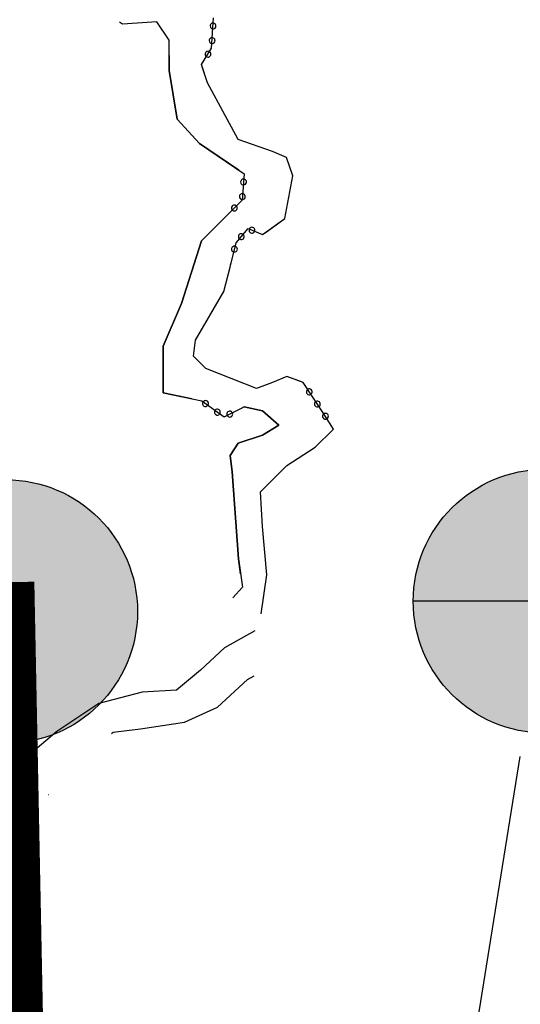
# Model space of a CAD drawing. Header units: feet. Extents: x 30669 to 99318, y 4696 to 26220.
# Tile 67 of 128: x 82701 to 82872, y 17276 to 17612. Entities that reach past the tile are written whole.
import ezdxf

# ---------------------------------------------------------------- set-up
doc = ezdxf.new("R2010")
doc.units = ezdxf.units.FT
doc.header["$LTSCALE"] = 600
doc.header["$MEASUREMENT"] = 0
for name, pattern in [('2_DASH2', [1.2500000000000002, 1, -0.05, 0.05, -0.05, 0.05, -0.05]), ('AERO102', [0.39999999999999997, 0.2, -0.05, 0, -0.05, 0, -0.05, 0, -0.05]), ('USTATION2', [1, 0.75, -0.25])]:
    doc.linetypes.add(name, pattern=pattern)
for name, color, linetype in [('ELIST-H', 2, 'CONTINUOUS'), ('ELRP-AirportBoundary', 4, '2_DASH2'), ('ELTWR', 2, 'CONTINUOUS'), ('ELYSU', 251, 'CONTINUOUS'), ('EMASK', 155, 'CONTINUOUS'), ('ESRGOV', 2, 'CONTINUOUS'), ('ESRP', 2, 'CONTINUOUS')]:
    doc.layers.add(name, color=color, linetype=linetype)

# ---------------------------------------------------------------- blocks, each defined once
blk = doc.blocks.new('FND-PRIMARY')
at = {"layer": 'EMASK', "linetype": 'ByBlock'}
h = blk.add_hatch(color=256, dxfattribs=at)
edge = h.paths.add_edge_path()
edge.add_arc((0, 0), 0.075, 0, 360)
at = {"layer": 'ESRP'}
for p, q in [((0, 0.0750000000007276), (0, -0.0750000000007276)), ((0.0749999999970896, 0), (-0.0749999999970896, 0))]:
    blk.add_line(p, q, dxfattribs=at)
at = {"layer": 'ESRP', "color": 0, "linetype": 'ByBlock'}
blk.add_circle((0, 0), 0.075, dxfattribs=at)
blk = doc.blocks.new('FND-GOVT PRI MON')
at = {"layer": 'EMASK', "linetype": 'ByBlock'}
h = blk.add_hatch(color=256, dxfattribs=at)
edge = h.paths.add_edge_path()
edge.add_ellipse((0, 0), major_axis=(0.0530330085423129, 0.0530330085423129), ratio=0.9999999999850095, start_angle=314.9999999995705, end_angle=674.9999999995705)
at = {"layer": 'ESRGOV', "linetype": 'ByBlock'}
h = blk.add_hatch(color=256, dxfattribs=at)
edge = h.paths.add_edge_path()
edge.add_ellipse((0, 0), major_axis=(0.05303300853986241, 0.05303300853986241), ratio=0.9999999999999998, start_angle=380.02503467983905, end_angle=429.974965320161, ccw=False)
edge.add_ellipse((0.1049999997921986, 0), major_axis=(-0.07071067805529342, 0.07071067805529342), ratio=0.9999999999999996, start_angle=2.166571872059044, end_angle=87.83342812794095)
edge.add_ellipse((0, 0), major_axis=(0.05303300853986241, 0.05303300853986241), ratio=0.9999999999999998, start_angle=200.025034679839, end_angle=249.974965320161, ccw=False)
edge.add_ellipse((-0.1049999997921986, 0), major_axis=(-0.07071067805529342, 0.07071067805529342), ratio=0.9999999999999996, start_angle=182.166571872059, end_angle=267.8334281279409)
h = blk.add_hatch(color=256, dxfattribs=at)
edge = h.paths.add_edge_path()
edge.add_ellipse((0, 0), major_axis=(-0.0530330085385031, 0.0530330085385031), ratio=1, start_angle=20.025034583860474, end_angle=69.97496541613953, ccw=False)
edge.add_ellipse((0, 0.1050000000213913), major_axis=(0.0707106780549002, 0.0707106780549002), ratio=1, start_angle=182.1665719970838, end_angle=267.8334280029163)
edge.add_ellipse((0, 0), major_axis=(-0.0530330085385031, 0.0530330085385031), ratio=1, start_angle=200.0250345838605, end_angle=249.97496541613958, ccw=False)
edge.add_ellipse((0, -0.1050000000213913), major_axis=(0.0707106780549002, 0.0707106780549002), ratio=1, start_angle=2.166571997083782, end_angle=87.83342800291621)
blk.add_circle((0, 0), 0.0749999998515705, dxfattribs=at)

msp = doc.modelspace()

# ---------------------------------------------------------------- hatches: boundary and pattern name
at = {"layer": 'ELIST-H'}
h = msp.add_hatch(color=256, dxfattribs=at)
h.paths.add_polyline_path([(80251.69420450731, 22785.74721465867), (80269.83317439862, 22785.74612191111), (80269.83311504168, 22779.3021328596), (80251.69414591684, 22779.30222560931)])
h.paths.add_polyline_path([(80004.3493717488, 21959.16498420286), (80011.39245175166, 21965.56637325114), (80017.59667487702, 21958.74014171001), (80010.55359487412, 21952.33875266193)])
h.paths.add_polyline_path([(79978.57647696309, 23122.50423922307), (79967.56390761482, 23102.40283011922), (79976.98284833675, 23097.24206047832), (79987.99641768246, 23117.34347034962)])
h.paths.add_polyline_path([(80152.56760647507, 22986.30287157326), (80150.98668339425, 22970.55468633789), (80160.76941999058, 22969.5721884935), (80162.35034307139, 22985.32037372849)])
h.paths.add_polyline_path([(80133.40093055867, 22941.57725268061), (80131.60744433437, 22921.34691211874), (80142.67817797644, 22920.3654017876), (80144.47166419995, 22940.59574234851)])
h.paths.add_polyline_path([(80136.988030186, 22967.52495866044), (80135.06604853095, 22945.33252292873), (80144.5456616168, 22944.51179240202), (80146.46764327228, 22966.70422813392)])
h.paths.add_polyline_path([(80343.71108123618, 22815.70171341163), (80443.49473908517, 22817.23021549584), (80443.92320122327, 22789.23659175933), (80438.5802732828, 22789.15449544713), (80438.77603374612, 22776.42366725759), (80421.9822601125, 22776.1657918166), (80421.7696524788, 22790.00160520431), (80344.12369926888, 22788.80907564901)])
h.paths.add_polyline_path([(80149.09660128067, 22806.32651738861), (80148.58274826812, 22783.96316156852), (80158.24190168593, 22783.74156767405), (80158.75475470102, 22806.10492272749)])
h.paths.add_polyline_path([(80173.03669315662, 22785.28490829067), (80249.17614204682, 22785.8342838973), (80248.96018971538, 22815.77106725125), (80172.8207408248, 22815.22169164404)])
h.paths.add_polyline_path([(79872.22236064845, 22585.52861304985), (79874.90902975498, 22565.08570781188), (79886.79881102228, 22566.64882110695), (79884.11114191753, 22587.09172557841)])
h.paths.add_polyline_path([(79999.84852315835, 22809.36908285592), (80074.19479697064, 22811.45508100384), (80075.10156404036, 22779.14983134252), (80000.75529099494, 22777.06283319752)])
h.paths.add_polyline_path([(79547.31152591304, 23723.36956082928), (79606.42171956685, 23720.3768860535), (79609.22033203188, 23775.65593745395), (79582.42033775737, 23777.01238743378), (79581.56037063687, 23760.0157570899), (79549.24917202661, 23761.65098112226)])
h.paths.add_polyline_path([(79881.69317777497, 23090.50301284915), (79833.8915635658, 23077.06338601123), (79844.5255435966, 23039.24160367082), (79858.70846187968, 23043.22947099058), (79862.69632919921, 23029.0465527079), (79881.60621998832, 23034.3640419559), (79874.93002837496, 23058.10588277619), (79889.63983197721, 23062.24215380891)])
h.paths.add_polyline_path([(79708.45227486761, 22977.28938122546), (79726.37602566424, 22961.92314968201), (79733.5466003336, 22970.28763313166), (79715.62185030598, 22985.65286391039)])
h.paths.add_polyline_path([(79717.23916956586, 22917.41022034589), (79716.97833802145, 22866.32410752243), (79677.37525022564, 22866.52674326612), (79677.49608518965, 22890.21879549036), (79681.85109513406, 22890.19613453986), (79681.99308940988, 22917.59319666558)])
h.paths.add_polyline_path([(79727.4320066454, 22821.08319959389), (79748.1302444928, 22816.81407633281), (79744.54059568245, 22799.40835382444), (79723.84235860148, 22803.67647708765)])
h.paths.add_polyline_path([(79610.57601141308, 22805.68563171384), (79627.47721031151, 22814.51857488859), (79633.70433514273, 22802.6033695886), (79616.80313624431, 22793.77042641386)])
h.paths.add_polyline_path([(79625.63920438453, 22776.7062301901), (79606.4271359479, 22699.88563125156), (79574.67510198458, 22707.82627324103), (79593.88617042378, 22784.64687141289)])
h.paths.add_polyline_path([(79120.33809042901, 22412.78043386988), (79112.90899612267, 22375.09580223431), (79153.57507327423, 22367.07899482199), (79158.21003895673, 22390.590508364), (79160.90344143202, 22390.05957431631), (79163.69757005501, 22404.23269240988)])
h.paths.add_polyline_path([(79525.24179494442, 21998.80758209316), (79529.08226008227, 21985.14954990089), (79537.80236548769, 21987.60123147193), (79533.96290034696, 22001.25926443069)])
h.paths.add_polyline_path([(79581.49274268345, 22003.96770120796), (79601.5516014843, 22008.02007353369), (79605.67122973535, 21987.62726686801), (79585.61237093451, 21983.57489454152)])
h.paths.add_polyline_path([(79541.58671540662, 21985.83213597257), (79575.21775555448, 21994.83490572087), (79581.139706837, 21972.7124838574), (79547.50866668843, 21963.7097141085)])
h.paths.add_polyline_path([(79364.85496471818, 22001.55160792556), (79351.11120732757, 21984.31009992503), (79360.65402312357, 21976.70342943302), (79374.39778051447, 21993.94493743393)])
h.paths.add_polyline_path([(79307.23896894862, 22006.89142430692), (79303.56745679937, 21989.30763933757), (79321.55530601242, 21985.55143713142), (79325.22681816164, 22003.13522210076)])
h.paths.add_polyline_path([(79123.80094995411, 21935.58890299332), (79147.99737597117, 21907.58950229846), (79140.62127526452, 21901.21585787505), (79116.4268484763, 21929.21626010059)])
h.paths.add_polyline_path([(79216.02470692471, 21875.70371363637), (79248.28632728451, 21822.6515393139), (79235.96509279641, 21815.15910533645), (79203.70447243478, 21868.21128042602)])
h.paths.add_polyline_path([(79415.61786002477, 21685.93906658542), (79395.98481789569, 21669.0820425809), (79403.54555675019, 21660.27585446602), (79423.17859887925, 21677.13287847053)])
h.paths.add_polyline_path([(79645.60316710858, 21554.59862169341), (79633.90901091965, 21547.0026686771), (79639.79995448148, 21537.93320077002), (79651.49410990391, 21545.5301537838)])
h.paths.add_polyline_path([(79585.46714254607, 21527.37456151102), (79566.73034391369, 21520.63220740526), (79572.9455767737, 21503.35900212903), (79591.68237540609, 21510.1013562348)])
h.paths.add_polyline_path([(79561.30930050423, 21507.65807319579), (79555.07455177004, 21461.69437139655), (79528.01878392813, 21465.36462132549), (79534.25353266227, 21511.32832312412)])
h.paths.add_polyline_path([(79591.09362864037, 21443.25401888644), (79612.13173879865, 21409.15220710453), (79593.79844154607, 21397.84217015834), (79572.7613306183, 21431.94498270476)])
h.paths.add_polyline_path([(79617.21085004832, 21401.17011490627), (79638.37645487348, 21369.03139752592), (79622.94027539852, 21358.86557986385), (79601.77467057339, 21391.00429724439)])
h.paths.add_polyline_path([(79661.33698347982, 21364.37800943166), (79620.83334585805, 21343.12699132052), (79630.34022133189, 21325.00831120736), (79670.84285818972, 21346.26032854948)])
h.paths.add_polyline_path([(79657.66140995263, 21296.00730799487), (79684.20454001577, 21259.25872145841), (79663.32313908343, 21244.17673730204), (79636.78100901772, 21280.92532460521)])
h.paths.add_polyline_path([(79701.82843850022, 21233.26627814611), (79728.67076415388, 21196.26192144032), (79707.27569944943, 21180.74254420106), (79680.43337379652, 21217.74690090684)])
h.paths.add_polyline_path([(79792.65603103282, 21322.28676429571), (79821.92903722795, 21260.91231278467), (79832.06131463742, 21265.74507301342), (79826.88901006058, 21276.58808887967), (79829.86091835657, 21278.00536504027), (79808.60678359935, 21322.57399333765), (79804.21839531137, 21320.48163230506), (79801.37482844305, 21326.44444195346)])
h.paths.add_polyline_path([(79815.056876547, 21255.92005237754), (79830.54776053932, 21228.64697585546), (79841.74986320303, 21235.00955371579), (79826.2589792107, 21262.28263023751)])
h.paths.add_polyline_path([(79773.57136374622, 21229.2912906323), (79747.27928805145, 21204.66717436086), (79727.61522316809, 21225.66406198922), (79753.90829962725, 21250.28717902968)])
h.paths.add_polyline_path([(79747.06297467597, 21171.16506566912), (79771.6440095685, 21134.54497456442), (79750.98967426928, 21120.68116242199), (79726.40863937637, 21157.30125352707)])
h.paths.add_polyline_path([(79792.12737236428, 21104.02773133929), (79821.27363259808, 21069.71213648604), (79802.0491847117, 21053.38342485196), (79772.90292447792, 21087.69901970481)])
h.paths.add_polyline_path([(79839.58099227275, 21045.72521376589), (79868.30156224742, 21009.70229544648), (79847.79213417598, 20993.3505986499), (79819.07156420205, 21029.37351696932)])
h.paths.add_polyline_path([(79891.51633148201, 20979.95314509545), (79916.43742495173, 20949.7773037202), (79897.98414112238, 20934.53718148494), (79873.06304688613, 20964.71402285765)])
h.paths.add_polyline_path([(79945.15865088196, 20924.63736733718), (79967.64731510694, 20889.80966894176), (79946.81266510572, 20876.35671785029), (79924.32400088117, 20911.18441624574)])
h.paths.add_polyline_path([(80013.09366572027, 20803.16866073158), (80020.43363017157, 20787.54731497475), (80029.86821509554, 20791.98054096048), (80027.44927288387, 20797.12767756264), (80037.46764562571, 20801.83635067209), (80032.67583623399, 20812.03265936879), (80024.68772816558, 20808.2785412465), (80024.5575153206, 20808.55644093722)])
h.paths.add_polyline_path([(79972.05064882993, 20974.14290112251), (80009.81794505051, 20929.3269339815), (79997.84170320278, 20919.23476894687), (79960.07540621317, 20964.05173685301)])
h.paths.add_polyline_path([(80041.86653181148, 20897.18756064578), (80004.05143841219, 20870.00361397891), (80019.2626361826, 20848.84331259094), (80057.07772958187, 20876.0272592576)])
h.paths.add_polyline_path([(80013.9078078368, 20843.41421627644), (79981.94001054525, 20823.65674009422), (79996.72432616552, 20799.73511612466), (80028.69212422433, 20819.49159230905)])
h.paths.add_polyline_path([(80134.89346669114, 20728.81317218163), (80071.89588583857, 20687.97394125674), (80048.0757541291, 20724.71861553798), (80111.07333498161, 20765.55784646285)])
h.paths.add_polyline_path([(80222.67290207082, 20592.40470589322), (80187.88784826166, 20572.98806912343), (80172.42062993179, 20600.69716304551), (80207.2056837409, 20620.11379981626)])
h.paths.add_polyline_path([(79549.40271701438, 20420.67479883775), (79567.1936933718, 20348.9305616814), (79603.91164976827, 20358.03569801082), (79586.12067341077, 20429.77993516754)])
h.paths.add_polyline_path([(79744.00767108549, 20288.56922893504), (79744.6463949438, 20269.36375141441), (79760.22797124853, 20269.88169701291), (79759.58924739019, 20289.08717453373)])
h.paths.add_polyline_path([(79736.49788006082, 20320.92041594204), (79731.63630134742, 20366.03161157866), (79755.43229473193, 20368.59585172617), (79755.13014328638, 20371.40261527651), (79770.98380812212, 20373.10876745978), (79773.91267109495, 20345.89105947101), (79764.00350576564, 20344.824463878), (79766.23237526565, 20324.12120808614)])
h.paths.add_polyline_path([(79918.14856695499, 20440.91848381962), (79836.16225798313, 20440.19962568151), (79836.43618082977, 20408.99688893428), (79864.79394173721, 20409.2456305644), (79864.86078770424, 20401.62069482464), (79895.92452553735, 20401.8935111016), (79895.85661900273, 20409.59744589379), (79918.4224284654, 20409.79574688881)])
h.paths.add_polyline_path([(79916.57083013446, 20461.44723913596), (79929.33205639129, 20462.42802156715), (79930.18456331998, 20451.33069412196), (79917.42333706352, 20450.34991169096)])
h.paths.add_polyline_path([(79245.39819431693, 20912.44287786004), (79236.47786999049, 20905.06005119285), (79244.02284655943, 20895.94385152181), (79252.94317088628, 20903.32667818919)])
h.paths.add_polyline_path([(79217.44493561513, 20949.3623829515), (79179.58719762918, 20919.10640882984), (79203.53513155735, 20889.14082096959), (79241.39287030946, 20919.3957950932)])
h.paths.add_polyline_path([(78981.13103414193, 20919.76125025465), (78976.04755113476, 20855.18846288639), (79009.47251159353, 20852.55709448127), (79007.81169286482, 20831.45585712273), (79051.41725023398, 20828.02329560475), (79053.5851279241, 20855.56791073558), (79024.55342573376, 20857.85264806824), (79025.93001445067, 20875.34167366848), (79010.40910394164, 20876.56377161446), (79013.60893927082, 20917.20415560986)])
h.paths.add_polyline_path([(78709.36354897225, 21050.12266218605), (78695.57780295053, 21040.69210866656), (78703.44961195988, 21029.18516365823), (78717.2353579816, 21038.61571717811)])
h.paths.add_polyline_path([(78744.27631584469, 21075.13038733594), (78694.98041100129, 21041.2046497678), (78675.55380153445, 21069.43270711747), (78690.55985778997, 21079.76019472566), (78703.01771422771, 21061.65977711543), (78737.305562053, 21085.25902553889)])
h.paths.add_polyline_path([(78515.4915775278, 20729.6635661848), (78490.13829563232, 20700.08917813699), (78482.37120413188, 20706.74721170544), (78487.23684345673, 20712.42393253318), (78476.78099010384, 20721.38590068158), (78498.0359416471, 20746.18315466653), (78505.80503390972, 20739.52412263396), (78505.03572340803, 20738.62653433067)])
h.paths.add_polyline_path([(78503.97240203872, 20774.2636582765), (78517.54349063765, 20761.07508580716), (78510.15333377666, 20753.47043270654), (78496.5822451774, 20766.65900517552)])
h.paths.add_polyline_path([(78496.41974879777, 20799.91382385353), (78529.40856691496, 20770.0791674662), (78522.5064296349, 20762.44788857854), (78489.51861074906, 20792.28354572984)])
h.paths.add_polyline_path([(78070.6900115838, 20134.03055052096), (78112.17421247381, 20138.89334839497), (78115.57444446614, 20109.88900485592), (78074.09024434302, 20105.02520698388)])
h.paths.add_polyline_path([(80270.411147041, 20460.24653254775), (80289.57222755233, 20424.88328378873), (80281.9144223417, 20420.73341958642), (80286.24353991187, 20412.74475237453), (80270.31118621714, 20404.11155167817), (80246.81998813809, 20447.46346688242)])
h.paths.add_polyline_path([(80172.57273579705, 20195.596940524), (80189.90593221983, 20161.27773125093), (80183.33123112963, 20157.95540737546), (80165.99803470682, 20192.27461664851)])
h.paths.add_polyline_path([(79019.16472036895, 20100.14310492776), (79009.23023443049, 20044.93477561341), (79056.49804110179, 20036.42826421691), (79065.7210982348, 20091.76662005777)], flags=17)
h.paths.add_polyline_path([(78920.79270964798, 20087.74535102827), (78913.30309282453, 20048.46227375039), (78937.96990843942, 20043.75897097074), (78945.45952526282, 20083.04204824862)], flags=17)
h.paths.add_polyline_path([(78654.47030650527, 20038.59792651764), (78694.0040052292, 20033.16102523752), (78698.91497309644, 20071.92608161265), (78682.60328761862, 20074.16954232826), (78681.52705505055, 20066.36081633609), (78658.72288072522, 20069.50034206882)], flags=17)
h.paths.add_polyline_path([(78667.08803426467, 20153.03573237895), (78661.9482290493, 20127.88428863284), (78675.71840670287, 20125.07105264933), (78680.65467906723, 20150.38902635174)], flags=17)
h.paths.add_polyline_path([(78669.08991674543, 20181.96647834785), (78698.15952411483, 20161.5417673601), (78687.48311290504, 20146.34293757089), (78658.41350553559, 20166.76764855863)], flags=17)
h.paths.add_polyline_path([(78684.69469424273, 20108.58220287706), (78687.44819757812, 20128.23818869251), (78678.34579835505, 20129.51473325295), (78675.59229501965, 20109.85874743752)], flags=17)
h.paths.add_polyline_path([(78722.15257609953, 20136.24328744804), (78719.56349206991, 20113.64383187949), (78742.10377224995, 20111.06011645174), (78744.69279007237, 20133.66285218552)], flags=17)
h.paths.add_polyline_path([(78719.00568630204, 20188.75270694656), (78730.32581020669, 20204.25002012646), (78716.99009680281, 20213.989430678), (78705.66997289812, 20198.49211749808)], flags=17)
h.paths.add_polyline_path([(78782.17210667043, 20207.40977740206), (78772.65347194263, 20194.6790349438), (78782.53892553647, 20187.28516919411), (78792.05756026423, 20200.01591165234)], flags=17)
h.paths.add_polyline_path([(78784.15817727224, 20187.86258157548), (78775.10268936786, 20175.92218468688), (78785.54344215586, 20168.00464239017), (78794.54476204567, 20180.19005856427)], flags=17)
h.paths.add_polyline_path([(78742.90003052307, 20096.64742581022), (78740.31369700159, 20074.07427777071), (78714.66853253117, 20077.01207463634), (78715.65651312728, 20085.61642422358), (78716.71235928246, 20085.4933494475), (78718.31392616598, 20099.46549427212)], flags=17)
h.paths.add_polyline_path([(83136.4289282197, 21835.38857840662), (83173.27384996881, 21813.23586540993), (83158.89620871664, 21789.32288278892), (83122.05128696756, 21811.47559578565)])
h.paths.add_polyline_path([(83214.86668501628, 21805.53276801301), (83236.6646683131, 21802.89748514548), (83234.51132595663, 21785.08886454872), (83212.71334265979, 21787.72414741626)])
h.paths.add_polyline_path([(82263.61717143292, 22332.64054036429), (82255.01909573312, 22257.11007703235), (82293.08535277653, 22252.77727003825), (82301.6824284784, 22328.30773260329)])
h.paths.add_polyline_path([(82210.51796645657, 22286.07190835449), (82207.90204116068, 22261.19894514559), (82230.81985014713, 22258.78852047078), (82233.435775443, 22283.66148368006)])
h.paths.add_polyline_path([(82135.95110085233, 22158.24295560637), (82133.84224301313, 22085.02246365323), (82097.52650287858, 22086.06861838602), (82099.63536071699, 22159.28911033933)])
h.paths.add_polyline_path([(82776.53718383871, 22178.88206135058), (82774.43749995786, 22160.21448335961), (82757.49206752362, 22162.12048794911), (82759.59175140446, 22180.78806594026)])
h.paths.add_polyline_path([(82846.71135114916, 22156.33490274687), (82804.00960068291, 22163.93015011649), (82801.0493646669, 22147.28890887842), (82780.47959421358, 22150.94813167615), (82777.21467072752, 22132.59565975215), (82797.17235901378, 22129.04496748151), (82795.43285753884, 22119.26865047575), (82837.45951908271, 22111.79088531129), (82838.78978338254, 22119.26889247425), (82844.95561414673, 22118.17162172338), (82847.98854254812, 22135.21391801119), (82843.10688517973, 22136.08217373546)])
h.paths.add_polyline_path([(82471.83347380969, 22190.920422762), (82553.29554805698, 22193.25087621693), (82555.2365560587, 22125.41348013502), (82509.88762843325, 22124.11571307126), (82509.71808993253, 22130.03557298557), (82492.12250598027, 22129.53208321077), (82491.95399124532, 22135.42094396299), (82473.43842933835, 22134.89074888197)])
h.paths.add_polyline_path([(82468.98312932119, 22274.85009419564), (82532.34994124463, 22276.25867548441), (82533.04907012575, 22244.78626520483), (82469.68225743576, 22243.37868391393)])
h.paths.add_polyline_path([(82673.0543141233, 22828.47461219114), (82743.93076687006, 22830.33495039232), (82744.69613294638, 22801.16158697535), (82673.81967943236, 22799.30224877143)])
h.paths.add_polyline_path([(82585.18786485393, 22834.47323425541), (82589.03815099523, 22823.65720474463), (82579.24084160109, 22820.16969904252), (82575.39055545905, 22830.98572855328)])
h.paths.add_polyline_path([(82452.67259739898, 22948.58943936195), (82464.19379902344, 22936.56229325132), (82455.05652481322, 22927.81030258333), (82443.53632241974, 22939.8384494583)])
h.paths.add_polyline_path([(82321.81844128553, 23031.25397171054), (82323.21343682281, 22890.3942815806), (82279.30284499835, 22889.95961582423), (82277.90884945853, 23030.81930672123)])
h.paths.add_polyline_path([(78770.9851636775, 16765.79781145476), (78790.54687849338, 16764.46329552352), (78791.46119274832, 16779.8063624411), (78771.88973383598, 16780.97332511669)])
h.paths.add_polyline_path([(78780.42084009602, 17113.48615191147), (78797.93398604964, 17112.68455025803), (78797.1280089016, 17095.06302643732), (78779.61486294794, 17095.86462809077)])
h.paths.add_polyline_path([(78796.15031631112, 17142.85148893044), (78796.15848459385, 17151.22604579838), (78789.20483513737, 17151.23336028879), (78789.19666685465, 17142.85880342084)])
h.paths.add_polyline_path([(78795.50796961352, 17192.88470414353), (78795.57374673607, 17184.09817059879), (78789.251279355, 17184.04931339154), (78789.18543602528, 17192.8391271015)])
h.paths.add_polyline_path([(78805.05299039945, 17295.02705237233), (78805.95888362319, 17311.92538106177), (78788.80430480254, 17312.84579111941), (78787.8984777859, 17295.94418226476)])
h.paths.add_polyline_path([(78797.80272517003, 17342.5707746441), (78798.03252996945, 17351.50766030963), (78804.72373019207, 17351.33425494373), (78804.49392539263, 17342.39736927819)])
h.paths.add_polyline_path([(78798.35603816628, 17392.05714188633), (78798.2881044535, 17384.04234387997), (78804.93099890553, 17383.98609756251), (78804.99893261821, 17392.00089556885)])
h.paths.add_polyline_path([(78967.41413587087, 17284.83360026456), (78967.37637989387, 17276.46172769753), (78973.4378244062, 17276.43640486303), (78973.47564659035, 17284.80499726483)])
h.paths.add_polyline_path([(78967.32699236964, 17243.9541763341), (78966.6858787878, 17235.2354123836), (78973.79753020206, 17234.71609127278), (78974.34666674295, 17243.43956175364)])
h.paths.add_polyline_path([(78958.42854112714, 17205.37443786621), (78957.63533505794, 17188.58339171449), (78975.07678082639, 17187.75737234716), (78975.48567790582, 17204.56691358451)])
h.paths.add_polyline_path([(78921.83963195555, 17118.24055081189), (78932.33102307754, 17114.6424866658), (78935.16430925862, 17124.98061837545), (78925.31390469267, 17128.3619151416)])
h.paths.add_polyline_path([(79714.93274481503, 18055.82531288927), (79682.76061179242, 18017.79636334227), (79735.10845305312, 17973.50916818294), (79755.30214098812, 17997.76671276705), (79718.22465652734, 18029.13439335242), (79730.01282183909, 18043.06603276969)])
h.paths.add_polyline_path([(80106.14574893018, 16637.86650069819), (80138.46872834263, 16614.44581509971), (80150.99634921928, 16631.7362298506), (80135.8139922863, 16642.73456070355), (80137.51564431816, 16645.08236560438), (80124.02496866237, 16654.85802640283), (80122.44143859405, 16652.67339926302), (80118.78827781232, 16655.31674683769)])
h.paths.add_polyline_path([(80213.77825291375, 17943.89767131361), (80200.37144445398, 17928.22041724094), (80207.08649995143, 17922.47550371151), (80208.47486946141, 17924.24928551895), (80216.21501023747, 17917.62921247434), (80228.15062037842, 17931.73446601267)])
edge = h.paths.add_edge_path(flags=17)
edge.add_line((78780.22770384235, 20205.87088520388), (78783.49001563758, 20210.08147536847))
edge.add_line((78783.49001563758, 20210.08147536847), (78780.2277038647, 20205.87088518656))
edge.add_line((78780.2277038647, 20205.87088518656), (78770.60675192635, 20213.32915668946))
edge.add_line((78770.60675192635, 20213.32915668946), (78773.86933540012, 20217.54009754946))
edge = h.paths.add_edge_path(flags=17)
edge.add_line((78778.73276848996, 20183.20163209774), (78782.05595539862, 20187.64640869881))
edge.add_line((78782.05595539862, 20187.64640869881), (78778.73276865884, 20183.20163197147))
edge.add_line((78778.73276865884, 20183.20163197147), (78769.68695951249, 20189.96598937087))
edge.add_line((78769.68695951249, 20189.96598937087), (78773.01086207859, 20194.41172351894))
h.paths.add_polyline_path([(78778.73276848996, 20183.20163209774), (78782.05595539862, 20187.64640869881)], flags=16)
edge = h.paths.add_edge_path()
edge.add_line((78784.41742378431, 20168.85853657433), (78780.38323328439, 20163.53609119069))
edge.add_line((78780.38323328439, 20163.53609119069), (78771.51876012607, 20170.25816766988))
edge.add_line((78771.51876012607, 20170.25816766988), (78775.55301066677, 20175.58069226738))
edge.add_line((79062.55524367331, 20072.77148821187), (79071.67104753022, 20071.25263251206))
edge.add_line((79071.67104753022, 20071.25263251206), (79064.67847666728, 20029.29203787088))
edge.add_line((79064.67847666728, 20029.29203787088), (79010.46472968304, 20039.04970845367))
edge.add_line((79010.46472968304, 20039.04970845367), (79011.45358263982, 20044.53465260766))
edge.add_line((78937.11975264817, 20043.92107296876), (78936.97173345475, 20043.1383089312))
edge.add_line((78936.97173345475, 20043.1383089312), (78913.79718857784, 20047.55670768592))
edge.add_line((78913.79718857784, 20047.55670768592), (78913.94527491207, 20048.33982678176))
edge.add_line((78655.01055436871, 20042.52377545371), (78649.20002900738, 20043.32192107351))
edge.add_line((78649.20002900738, 20043.32192107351), (78650.56518568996, 20053.23663973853))
edge.add_line((78650.56518568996, 20053.23663973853), (78656.37496272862, 20052.43859690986))
edge.add_line((78780.12276263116, 20227.41150385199), (78772.99546163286, 20218.21758543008))
edge.add_line((78772.99546163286, 20218.21758543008), (78785.92008924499, 20208.19751285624))
edge.add_line((78785.92008924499, 20208.19751285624), (78796.77432746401, 20223.52791048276))
edge.add_line((78796.77432746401, 20223.52791048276), (78791.74489555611, 20227.42702803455))
h.paths.add_polyline_path([(82333.12815177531, 22928.94081748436), (82388.27088242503, 22928.98309565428), (82388.25708177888, 22946.98305436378), (82333.11435112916, 22946.94077619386)], flags=9)

# ---------------------------------------------------------------- linework, layer by layer
at = {"layer": 'ELRP-AirportBoundary', "flags": 128}
msp.add_lwpolyline([(91849.47364807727, 9324.515273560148, 20, 20, 0), (91797.37471854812, 12309.26791453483, 20, 20, 0), (89408.5914, 12257.41713, 20, 20, 0), (88412.24095412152, 12245.80548678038, 20, 20, 0), (88090.62590999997, 12231.58462, 20, 20, 0), (88083.39044, 12561.41736, 20, 20, 0), (88076.15624, 12891.34578, 20, 20, 0), (86754.41553, 12865.12224, 20, 20, 0), (86735.22201884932, 13533.92437262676, 20, 20, 0), (86711.89149, 14843.96522, 20, 20, 0), (86691.50703, 15834.82791, 20, 20, 0), (86684.48015, 16165.10958, 20, 20, 0), (88004.74633, 16190.46948, 20, 20, 0), (87977.22387, 17511.61899, 20, 20, 0), (87957.03438, 18500.62907, 20, 20, 0), (87922.59537, 20143.3893, 20, 20, 0), (85282.77690959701, 20100.80940077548, 20, 20, 0), (85336.80372, 17460.56786, 20, 20, 0), (85362.42431382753, 16139.30002532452, 20, 20, 0), (82722.73868, 16087.20805, 20, 20, 0), (82696.37231352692, 17410.4854671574, 20, 20, 0), (81374.72326000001, 17386.09658, 20, 20, 0), (81348.46332000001, 18703.25113, 20, 20, 0), (80026.37145, 18680.71674, 20, 20, 0), (80000, 20000, 20, 20, 0), (78680.20736, 19973.56384, 20, 20, 0), (78706.74188767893, 18654.1947907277, 20, 20, 0), (78720.26853, 17994.40899, 20, 20, 0), (78733.39912999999, 17334.73914, 20, 20, 0), (78753.09862285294, 16345.32013449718, 20, 20, 0), (78760.12257, 16015.06566, 20, 20, 0), (78764.34413, 15807.06131, 20, 20, 0), (80083.60183, 15833.16918, 20, 20, 0), (80589.9038, 15843.039, 20, 20, 0), (81458.272, 15859.7245, 20, 20, 0), (81623.87609, 15863.67863, 20, 20, 0), (81568.3132, 15618.03477, 20, 20, 0), (81557.77024441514, 15538.70351779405, 20, 20, 0), (81568.1958061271, 15458.32885781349, 20, 20, 0), (81597.09640048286, 15382.60875513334, 20, 20, 0), (81662.38422223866, 15310.6669534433, 20, 20, 0), (81737.87556815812, 15249.51494779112, 20, 20, 0), (81822.93173999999, 15198.64022, 20, 20, 0), (81822.93173999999, 15198.64022, 20, 20, 0), (82247.09524999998, 14992.92879, 20, 20, 0), (82473.10533021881, 14885.53999908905, 20, 20, 0), (82297.13442225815, 14523.69304687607, 20, 20, 0), (82701.93206, 14327.16921, 20, 20, 0), (82505.74318, 13921.84314, 20, 20, 0), (82099.68136, 14118.85568, 20, 20, 0), (81949.26001, 13810.59084, 0, 0, 0)], format="xyseb", dxfattribs=at)
at = {"layer": 'ELTWR', "elevation": -54.68164916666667}
for points in [[(82775.90569397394, 17561.06145558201), (82762.53373843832, 17570.16318769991), (82754.92439684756, 17578.4513394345), (82752.14668436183, 17595.03818144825), (82752.13873595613, 17605.40515766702), (82747.98697581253, 17611.62296388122), (82736.23753255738, 17610.92295671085), (82735.26907092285, 17611.52721315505)], [(82783.56675390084, 17409.66958764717), (82785.45556083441, 17422.96001313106), (82784.0608451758, 17439.54791549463), (82783.35983800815, 17451.29735798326), (82792.3389285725, 17460.28922696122), (82802.01013671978, 17466.51763130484), (82808.22635355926, 17472.74238669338), (82804.76612162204, 17478.2697242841), (82797.84618907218, 17488.63140105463), (82792.31561161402, 17490.70115719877), (82787.47821285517, 17488.62345188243), (82781.95081491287, 17486.54621753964), (82764.66655510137, 17493.44495383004), (82760.51638509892, 17497.58876480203), (82761.20314441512, 17503.11828191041), (82770.86640415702, 17519.71366247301), (82772.9340403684, 17528.00923358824), (82775.00067581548, 17536.30580393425), (82779.14395699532, 17541.14697235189), (82783.98453603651, 17539.07668718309), (82791.58327873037, 17544.61250373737), (82794.33614446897, 17559.12858960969), (82792.25837956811, 17565.34798596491), (82787.41780052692, 17567.41827113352), (82775.66464796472, 17571.55625286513), (82765.2828337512, 17590.90126006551), (82763.20406961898, 17597.11965565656), (82766.65582182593, 17602.65229269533), (82767.33887183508, 17613.01979870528)], [(82766.15598528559, 17610.26589647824), (82766.22527570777, 17609.8869502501), (82766.41951217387, 17609.57809969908), (82766.65065578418, 17609.39027723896), (82766.96074554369, 17609.2725151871), (82767.28075400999, 17609.26076055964), (82767.59268352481, 17609.35199956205), (82767.85254262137, 17609.53519848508), (82768.05133438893, 17609.80635043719), (82768.14610262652, 17610.10842258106), (82768.1378427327, 17610.44741566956), (82768.03362292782, 17610.73433527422), (82767.87545921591, 17610.94821364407), (82767.63231793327, 17611.13302691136), (82767.3782449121, 17611.22883194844), (82767.09122870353, 17611.25061185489), (82766.74129620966, 17611.16334370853), (82766.48042944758, 17610.99014399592), (82766.31458240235, 17610.79101717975), (82766.2037651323, 17610.55293262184), (82766.15598528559, 17610.26589647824)], [(82765.82781112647, 17605.27665337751), (82765.89710078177, 17604.89870714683), (82766.09133801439, 17604.58885659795), (82766.32248162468, 17604.40103413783), (82766.63157138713, 17604.2832713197), (82766.95157985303, 17604.27151669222), (82767.26350936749, 17604.36275569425), (82767.5243676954, 17604.54695538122), (82767.72216023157, 17604.81710656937), (82767.81792846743, 17605.11917948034), (82767.80866780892, 17605.45917179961), (82767.70444877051, 17605.74509140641), (82767.54728505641, 17605.9589705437), (82767.30414377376, 17606.14378381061), (82767.04907075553, 17606.23958808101), (82766.76205454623, 17606.26136798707), (82766.41312204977, 17606.17410060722), (82766.15225528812, 17606.00090089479), (82765.98540747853, 17605.80277330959), (82765.87459097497, 17605.56368875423), (82765.82781112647, 17605.27665337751)], [(82764.51900438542, 17601.11465700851), (82764.4012852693, 17600.74856737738), (82764.42656505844, 17600.38358738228), (82764.54077487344, 17600.10967541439), (82764.75896681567, 17599.85884313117), (82765.03509038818, 17599.69705511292), (82765.35314026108, 17599.63129907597), (82765.6691104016, 17599.66954126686), (82765.97199853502, 17599.81477324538), (82766.19882857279, 17600.03594677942), (82766.35159591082, 17600.33906338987), (82766.39436426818, 17600.6410956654), (82766.35716271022, 17600.90406669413), (82766.22995062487, 17601.18096868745), (82766.05079386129, 17601.38583097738), (82765.80767557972, 17601.54064431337), (82765.45860814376, 17601.62937652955), (82765.14663186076, 17601.59913738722), (82764.90670601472, 17601.50295359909), (82764.69582687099, 17601.34579218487), (82764.51900438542, 17601.11465700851)], [(82752.14270134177, 17600.23316953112), (82752.14668436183, 17595.03818144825), (82754.92439684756, 17578.4513394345), (82762.53373843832, 17570.16318769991), (82777.74765196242, 17559.80786996), (82777.06354313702, 17550.82136078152), (82763.25017297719, 17536.98779359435), (82756.35561696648, 17515.5555440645), (82750.14575915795, 17501.03680770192), (82750.15794819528, 17485.13884417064), (82763.29203723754, 17482.38491884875), (82770.89925966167, 17476.86076077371), (82777.80859408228, 17480.32205229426), (82784.03063939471, 17478.94482512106), (82789.56333601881, 17474.11107531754), (82784.03699842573, 17470.65084414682), (82775.74413738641, 17467.87949069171), (82772.98332324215, 17463.73038103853), (82773.6785607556, 17458.20192351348), (82775.77434316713, 17428.48258106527), (82777.16475937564, 17418.80666361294), (82773.94131698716, 17415.22016805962)], [(82784.88003409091, 17539.72937265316), (82791.58327873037, 17544.61250373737), (82794.33614446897, 17559.12858960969), (82792.25837956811, 17565.34798596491), (82787.41780052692, 17567.41827113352), (82775.66464796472, 17571.55625286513), (82765.2828337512, 17590.90126006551), (82763.47769615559, 17596.30186684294)], [(82776.53675551, 17557.06694623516), (82776.60204594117, 17556.68799694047), (82776.79328471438, 17556.37614409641), (82777.02242986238, 17556.18632010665), (82777.33152192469, 17556.06555729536), (82777.65153269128, 17556.05080267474), (82777.96346450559, 17556.13904168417), (82778.22632589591, 17556.31924291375), (82778.42711919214, 17556.58839640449), (82778.52488818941, 17556.88947085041), (82778.51962752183, 17557.2294662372), (82778.41840771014, 17557.51638814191), (82778.26324245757, 17557.73226880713), (82778.02209963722, 17557.9190836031), (82777.76902508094, 17558.01688940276), (82777.48200657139, 17558.04166930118), (82777.13107101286, 17557.95840037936), (82776.86920195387, 17557.78819989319), (82776.7003533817, 17557.59107077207), (82776.58753534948, 17557.35398467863), (82776.53675551, 17557.06694623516)], [(82776.15757840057, 17552.08166402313), (82776.22286883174, 17551.70271472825), (82776.41410760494, 17551.39086188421), (82776.64325275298, 17551.2010378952), (82776.95234481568, 17551.08027508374), (82777.2713563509, 17551.06451969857), (82777.58428739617, 17551.15375947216), (82777.84714878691, 17551.33396070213), (82778.04794208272, 17551.6031141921), (82778.14571108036, 17551.9041886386), (82778.1404511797, 17552.24318402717), (82778.03923060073, 17552.53110592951), (82777.88406611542, 17552.74598659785), (82777.64292329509, 17552.93280139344), (82777.38884797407, 17553.03160642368), (82777.10182946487, 17553.05638632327), (82776.75189390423, 17552.97311816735), (82776.48902561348, 17552.80191691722), (82776.32117627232, 17552.60578856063), (82776.20735824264, 17552.36870169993), (82776.15757840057, 17552.08166402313)], [(82773.66307591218, 17548.82975702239), (82773.46632937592, 17548.49960673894), (82773.40860628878, 17548.13856309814), (82773.45883081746, 17547.84560210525), (82773.614055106, 17547.5527216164), (82773.84722324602, 17547.33290076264), (82774.14232760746, 17547.19612725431), (82774.45935294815, 17547.16237037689), (82774.78629622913, 17547.23562092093), (82775.0571691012, 17547.40082831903), (82775.27396849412, 17547.6619940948), (82775.38375049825, 17547.9460777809), (82775.40654726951, 17548.211094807), (82775.34431816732, 17548.51004658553), (82775.21613521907, 17548.74894789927), (82775.01497773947, 17548.95479331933), (82774.69485196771, 17549.11954759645), (82774.38382047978, 17549.1613090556), (82774.12785173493, 17549.12111287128), (82773.88793355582, 17549.01492910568), (82773.66307591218, 17548.82975702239)], [(82759.95150590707, 17483.08535644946), (82750.15794819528, 17485.13884417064), (82750.14575915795, 17501.03680770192), (82756.35561696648, 17515.5555440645), (82763.25017297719, 17536.98779359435), (82770.87430553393, 17544.62362603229)], [(82780.75064816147, 17541.54620352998), (82780.37060226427, 17541.60691204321), (82780.01466441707, 17541.52663928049), (82779.76078460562, 17541.37044489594), (82779.54697907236, 17541.11728140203), (82779.42920782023, 17540.81919161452), (82779.41245627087, 17540.49517932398), (82779.49869145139, 17540.18824596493), (82779.68790339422, 17539.91139150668), (82779.94204848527, 17539.72158668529), (82780.26512824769, 17539.61683457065), (82780.56912525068, 17539.62006764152), (82780.82306486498, 17539.69826220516), (82781.07793547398, 17539.86645732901), (82781.25277559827, 17540.07459102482), (82781.36957368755, 17540.3376801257), (82781.40329836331, 17540.6967053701), (82781.32606622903, 17540.99964563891), (82781.19389555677, 17541.22254392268), (82781.00575491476, 17541.40639936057), (82780.75064816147, 17541.54620352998)], [(82775.99260803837, 17539.0005598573), (82775.82087217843, 17538.65642877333), (82775.79115132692, 17538.29240660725), (82775.86437273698, 17538.0034632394), (82776.04158700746, 17537.72359958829), (82776.29074054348, 17537.52279095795), (82776.59482725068, 17537.40902429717), (82776.91383341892, 17537.40026889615), (82777.23475831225, 17537.49751478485), (82777.49161588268, 17537.68271140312), (82777.68840305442, 17537.95986180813), (82777.7761789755, 17538.25192860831), (82777.77797502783, 17538.51792953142), (82777.69375057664, 17538.81086445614), (82777.54757533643, 17539.03975199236), (82777.33043016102, 17539.22958518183), (82776.99832358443, 17539.36933031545), (82776.68531126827, 17539.38609029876), (82776.43335708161, 17539.32689722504), (82776.20245268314, 17539.20272040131), (82775.99260803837, 17539.0005598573)], [(82773.47321042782, 17534.30763622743), (82773.47450483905, 17533.92363787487), (82773.61076443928, 17533.58474292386), (82773.80493726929, 17533.35889218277), (82774.08906772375, 17533.18811031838), (82774.40211990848, 17533.11935045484), (82774.72509233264, 17533.1545980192), (82775.01398893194, 17533.28881928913), (82775.2568120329, 17533.51900507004), (82775.40359625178, 17533.80011713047), (82775.4553385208, 17534.13615622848), (82775.40410862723, 17534.43611643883), (82775.28692642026, 17534.67402618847), (82775.07975438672, 17534.89886696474), (82774.8466475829, 17535.03868800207), (82774.5675922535, 17535.1114739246), (82774.20861147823, 17535.08719873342), (82773.92070720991, 17534.96297820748), (82773.72183493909, 17534.79682601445), (82773.57099935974, 17534.58271073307), (82773.47321042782, 17534.30763622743)], [(82796.75087646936, 17489.04156057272), (82792.31561161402, 17490.70115719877), (82787.47821285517, 17488.62345188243), (82781.95081491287, 17486.54621753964), (82764.66655510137, 17493.44495383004), (82760.51638509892, 17497.58876480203), (82761.20314441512, 17503.11828191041), (82770.86640415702, 17519.71366247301), (82772.9340403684, 17528.00923358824), (82773.2470766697, 17529.26547145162)], [(82799.17208800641, 17484.84742408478), (82799.45728516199, 17484.58964318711), (82799.79938174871, 17484.46290569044), (82800.09738796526, 17484.45413418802), (82800.41431440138, 17484.54937701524), (82800.67617196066, 17484.73457746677), (82800.86696987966, 17484.99772330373), (82800.96273658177, 17485.30179621), (82800.95447975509, 17485.63678930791), (82800.84625152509, 17485.93470581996), (82800.63304960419, 17486.19854190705), (82800.37492445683, 17486.36234372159), (82800.12086830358, 17486.43614880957), (82799.81487053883, 17486.43391420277), (82799.55493093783, 17486.35571503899), (82799.31405262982, 17486.19753062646), (82799.0892685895, 17485.91635876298), (82798.98849653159, 17485.61928200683), (82798.97669436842, 17485.36127339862), (82799.03389128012, 17485.10431768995), (82799.17208800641, 17484.84742408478)], [(82764.03239490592, 17480.61248950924), (82764.38950372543, 17480.46976355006), (82764.75450365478, 17480.4690433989), (82765.03643017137, 17480.56425939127), (82765.30127622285, 17480.76446210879), (82765.48207339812, 17481.02860027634), (82765.57083398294, 17481.34066779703), (82765.5545902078, 17481.65865479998), (82765.43135127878, 17481.9705597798), (82765.2261662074, 17482.21240205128), (82764.93403347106, 17482.38617777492), (82764.63598431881, 17482.45094914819), (82764.37199949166, 17482.43174678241), (82764.08608295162, 17482.32352775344), (82763.86920842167, 17482.16036175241), (82763.69738669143, 17481.92823041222), (82763.58464916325, 17481.58614455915), (82763.59188912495, 17481.27315064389), (82763.67107831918, 17481.02621178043), (82763.81424666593, 17480.80632192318), (82764.03239490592, 17480.61248950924)], [(82801.94827112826, 17480.68955969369), (82802.23446828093, 17480.43177956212), (82802.57656563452, 17480.30404206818), (82802.87357108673, 17480.2962697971), (82803.19149752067, 17480.39151339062), (82803.4523550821, 17480.57671307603), (82803.64415299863, 17480.83985967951), (82803.73891970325, 17481.1439318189), (82803.73166287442, 17481.4789256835), (82803.62343464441, 17481.77684219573), (82803.40923272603, 17482.04067751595), (82803.15210757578, 17482.20448009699), (82802.89705142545, 17482.27828441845), (82802.59205365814, 17482.27605057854), (82802.33211405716, 17482.19785141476), (82802.09023575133, 17482.03966623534), (82801.86645247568, 17481.75749514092), (82801.76467965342, 17481.46141761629), (82801.75387748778, 17481.20340977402), (82801.81107439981, 17480.94645406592), (82801.94827112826, 17480.68955969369)], [(82768.07764050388, 17477.67459603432), (82768.43474932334, 17477.53187007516), (82768.80074925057, 17477.53115069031), (82769.08267576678, 17477.62636668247), (82769.34652182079, 17477.8265686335), (82769.52731899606, 17478.09070680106), (82769.61607958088, 17478.40277432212), (82769.59983580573, 17478.72076132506), (82769.47659687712, 17479.03266630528), (82769.27141180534, 17479.27450857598), (82768.98027906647, 17479.44828506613), (82768.68222991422, 17479.5130564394), (82768.41724508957, 17479.49385330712), (82768.13132854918, 17479.38563427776), (82767.9144547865, 17479.22146827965), (82767.74363228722, 17478.99033770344), (82767.63089475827, 17478.64825185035), (82767.63813472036, 17478.33525793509), (82767.71732391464, 17478.08831907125), (82767.85949226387, 17477.8684284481), (82768.07764050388, 17477.67459603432)], [(82773.34817124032, 17476.97063818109), (82773.63997812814, 17477.22186148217), (82773.80873009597, 17477.54499031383), (82773.85350381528, 17477.84002413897), (82773.79825322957, 17478.16698121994), (82773.6470373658, 17478.44886480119), (82773.40986770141, 17478.67068258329), (82773.11976639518, 17478.80345993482), (82772.78674109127, 17478.83720454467), (82772.47779546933, 17478.76696779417), (82772.18893337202, 17478.58774662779), (82771.99511399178, 17478.35259842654), (82771.89030130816, 17478.10851848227), (82771.85353370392, 17477.80549080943), (82771.89973907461, 17477.53752669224), (82772.0259373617, 17477.27862389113), (82772.27813382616, 17477.0218176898), (82772.55923898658, 17476.88403344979), (82772.81527213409, 17476.8402298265), (82773.07625236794, 17476.8654298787), (82773.34817124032, 17476.97063818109)], [(82776.50323175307, 17423.40914856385), (82775.77434316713, 17428.48258106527), (82773.6785607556, 17458.20192351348), (82772.98332324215, 17463.73038103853), (82775.74413738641, 17467.87949069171), (82784.03699842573, 17470.65084414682), (82789.56333601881, 17474.11107531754), (82784.03063939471, 17478.94482512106), (82777.80859408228, 17480.32205229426), (82777.32378073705, 17480.07968099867)], [(82804.67445283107, 17476.53365696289), (82804.95165613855, 17476.26786994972), (82805.29076116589, 17476.13013017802), (82805.58777351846, 17476.11335792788), (82805.90770684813, 17476.19960307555), (82806.17457052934, 17476.37680737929), (82806.37337379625, 17476.63295936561), (82806.4771427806, 17476.93403841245), (82806.47988516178, 17477.27003994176), (82806.37965461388, 17477.57096258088), (82806.17444807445, 17477.84080478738), (82805.92231754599, 17478.011611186), (82805.66925525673, 17478.09341702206), (82805.36425058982, 17478.10018316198), (82805.10130562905, 17478.0289816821), (82804.85642119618, 17477.87879418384), (82804.62363257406, 17477.60361617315), (82804.51385747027, 17477.31053250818), (82804.49505532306, 17477.052518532), (82804.54425302, 17476.79455669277), (82804.67445283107, 17476.53365696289)], [(82783.56675390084, 17409.66958764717), (82785.45556083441, 17422.96001313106), (82784.0608451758, 17439.54791549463), (82783.35983800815, 17451.29735798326), (82792.3389285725, 17460.28922696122), (82802.01013671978, 17466.51763130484), (82808.22635355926, 17472.74238669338), (82808.14625560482, 17472.87032506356)]]:
    msp.add_lwpolyline(points, dxfattribs=at)
at = {"layer": 'ELTWR', "linetype": 'AERO102', "elevation": -54.68164916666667, "flags": 128}
msp.add_lwpolyline([(82781.45167557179, 17403.95808306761), (82781.38427650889, 17403.89052644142), (82771.00921350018, 17398.14850360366), (82762.8427260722, 17390.44934289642), (82754.65160376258, 17383.64553488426), (82742.93782703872, 17382.93656674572), (82728.1362008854, 17379.13644723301), (82713.87718975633, 17369.58824466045), (82703.36324226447, 17360.64723603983), (82694.18868802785, 17347.61497738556), (82691.79381954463, 17335.55306191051), (82684.72020661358, 17325.08340204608), (82673.89859946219, 17313.17626918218), (82664.00628490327, 17300.09998967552), (82662.64441528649, 17288.72178765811), (82665.78850175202, 17273.90692007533), (82661.51059284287, 17256.6156616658), (82650.21333564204, 17258.03166910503), (82638.4154122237, 17267.18191475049), (82624.37955390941, 17268.85110716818), (82612.54416694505, 17263.76216134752), (82602.07854204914, 17266.73397876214), (82591.32265034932, 17268.47921882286), (82580.2131242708, 17264.33358878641), (82565.0095590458, 17252.97133989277), (82546.15860470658, 17244.6168017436), (82530.80567723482, 17238.86618728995), (82515.14627493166, 17231.55395517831), (82500.7059500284, 17225.13592694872), (82489.77614616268, 17212.24872276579), (82483.64118647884, 17197.87005138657), (82481.24706007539, 17182.84495497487), (82473.79463334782, 17172.12153648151), (82451.89201361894, 17160.83408937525), (82441.00420298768, 17156.10882718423), (82432.66601131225, 17155.29079107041), (82425.81354535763, 17158.73916149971), (82415.83177998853, 17168.30343732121), (82403.37721385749, 17180.39706214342), (82391.98298647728, 17187.91798674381), (82384.24214610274, 17186.93152503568), (82376.15441650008, 17182.97158426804), (82360.95069708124, 17177.79496271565), (82345.35280165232, 17176.70241753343), (82333.9660690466, 17171.65862390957), (82324.88232923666, 17160.30504556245), (82321.38276277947, 17145.74658058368), (82325.6590195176, 17128.16528849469), (82329.05324543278, 17116.23990962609), (82337.50315616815, 17105.67010874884), (82349.49894191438, 17097.93490244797), (82360.36059446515, 17094.36400070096), (82374.51013088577, 17096.3297250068), (82393.56595278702, 17106.89028577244), (82400.53268473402, 17110.2992784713), (82420.30358524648, 17126.56439616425), (82435.65354763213, 17138.80247936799), (82451.43253643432, 17142.95375771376), (82466.17738079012, 17139.81235532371), (82477.46998817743, 17134.07451646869), (82481.47022839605, 17128.37981491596), (82482.42395681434, 17117.05819564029), (82482.75529598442, 17106.49516687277), (82485.35997081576, 17094.99357284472), (82496.35934480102, 17087.03808328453), (82508.22838462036, 17087.85847481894), (82509.48480544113, 17092.59278927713), (82498.73725950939, 17097.82643395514), (82492.80919264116, 17100.6732587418), (82487.76977451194, 17112.16836921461), (82487.757382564, 17121.39898300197), (82492.56389602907, 17131.3601918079), (82499.03880073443, 17136.5378312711), (82500.29210981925, 17141.42631349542), (82492.36017922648, 17147.14338400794), (82480.84550314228, 17150.38936242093), (82475.51858941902, 17156.29355439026), (82480.13627492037, 17164.22954691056), (82489.68281736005, 17168.26159200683), (82500.69424945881, 17165.72410491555), (82507.7012109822, 17167.62770039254), (82506.59913520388, 17178.3326846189), (82500.96339122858, 17186.20610707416), (82494.92248301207, 17195.13127666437), (82499.43399187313, 17205.72642387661), (82511.66181060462, 17214.78406296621), (82526.44090088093, 17221.9768002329), (82543.76423094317, 17230.57943231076), (82560.70121123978, 17239.95198214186), (82578.04908452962, 17249.93990326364), (82592.8127448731, 17253.99521359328), (82610.64357429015, 17251.59865132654), (82625.24565490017, 17250.65297343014), (82637.52497653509, 17247.56681475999), (82649.54353279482, 17236.58994451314), (82658.84556985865, 17226.72317685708), (82665.76272063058, 17229.33704542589), (82674.62665917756, 17240.85026236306), (82679.09684313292, 17252.84249513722), (82678.01274809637, 17268.50947265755), (82676.67790394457, 17284.24358206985), (82675.87472260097, 17291.35807349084), (82683.27343096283, 17305.23064923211), (82693.31957276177, 17314.09986709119), (82702.21513352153, 17315.26714785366), (82709.30888722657, 17321.81253836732), (82709.66834352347, 17334.56842725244), (82710.89052511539, 17347.82739169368), (82720.61274725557, 17359.73858648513), (82733.0929819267, 17369.29682709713), (82742.41705260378, 17370.53182397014), (82757.45985910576, 17372.78794274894), (82768.66164452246, 17377.89035191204), (82778.94208004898, 17387.34512455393), (82781.15195747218, 17388.57210314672)], dxfattribs=at)
at = {"layer": 'ELYSU', "linetype": 'USTATION2'}
msp.add_line((82857.46986262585, 17271.10948597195, -54.68164916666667), (82871.97585662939, 17361.0804543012, -54.68164916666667), dxfattribs=at)

# ---------------------------------------------------------------- block references
at = {"layer": 'ESRGOV', "xscale": 600, "yscale": 600, "zscale": 600}
msp.add_blockref('FND-GOVT PRI MON', (82696.37231352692, 17410.4854671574), dxfattribs=at)
at = {"layer": 'ESRP', "xscale": 600, "yscale": 600, "zscale": 600}
msp.add_blockref('FND-PRIMARY', (82880.43744, 17414.0195), dxfattribs=at)

doc.saveas('drawing.dxf')
